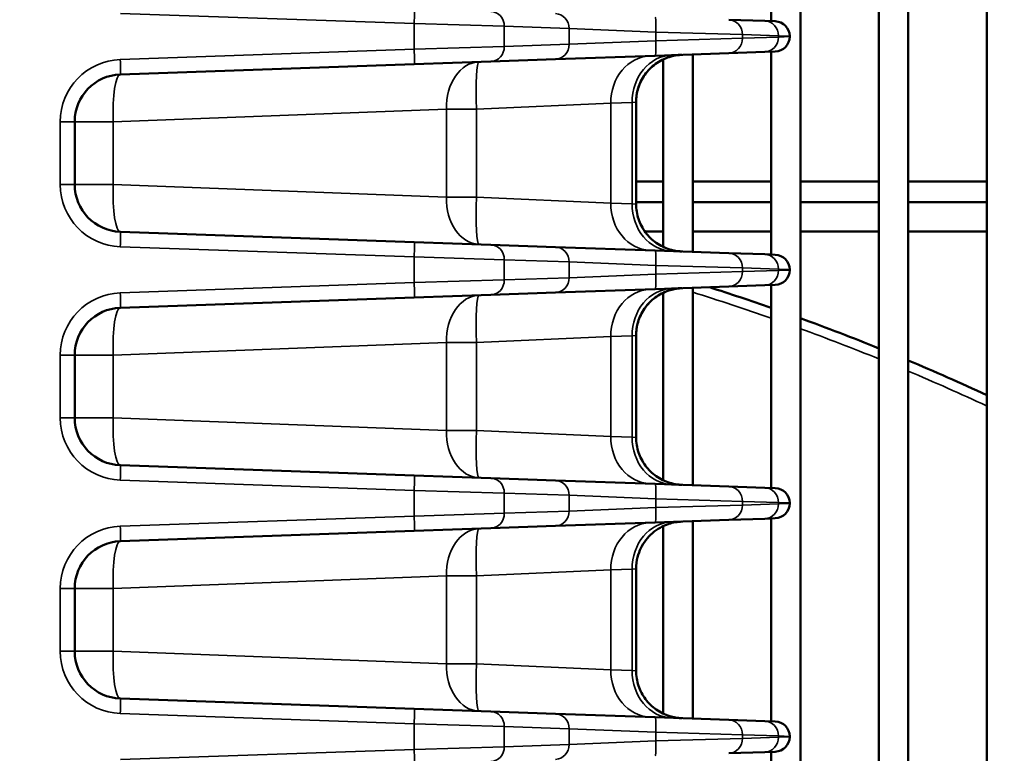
# Model space of a CAD drawing. Header units: inches. Extents: x 1 to 237, y 4 to 150.
# Tile 60 of 209: x 73 to 77, y 122 to 125. Entities that reach past the tile are written whole.
import ezdxf

# ---------------------------------------------------------------- set-up
doc = ezdxf.new("R2010")
doc.units = ezdxf.units.IN
doc.header["$LTSCALE"] = 7
doc.header["$MEASUREMENT"] = 0
for name, color, linetype, lineweight in [('Dimension (ANSI)', 7, 'Continuous', 25), ('Visible (ANSI)', 7, 'Continuous', 50), ('Visible Narrow (ANSI)', 7, 'Continuous', 35)]:
    doc.layers.add(name, color=color, linetype=linetype, lineweight=lineweight)
doc.styles.add('Dimension Text', font='tahoma.ttf')
doc.dimstyles.new('Dual Dimension', dxfattribs={"dimscale": 7, "dimtxt": 0.12, "dimasz": 0.098425, "dimexe": 0.125, "dimexo": 0.0625, "dimgap": 0.031496, "dimtad": 0, "dimtih": 1, "dimtoh": 1, "dimrnd": 1e-08, "dimzin": 4, "dimdsep": 46, "dimtxsty": 'Dimension Text', "dimcen": 0.09, "dimdle": 0.393701, "dimclrd": 256, "dimclre": 256, "dimclrt": 256, "dimadec": 0, "dimazin": 1, "dimtfac": 1, "dimtofl": 0, "dimtmove": 0, "dimatfit": 3, "dimfxl": 1, "dimtolj": 1, "dimtzin": 4, "dimlwd": -1, "dimlwe": -1, "dimarcsym": 0})

# ---------------------------------------------------------------- blocks, each defined once
blk = doc.blocks.new('*D10')
at = {"layer": 'Defpoints', "color": 0, "transparency": 16777216}
for p in [(19.813, 137.6545), (19.813, 124.9773), (98.3148, 114.6545)]:
    blk.add_point(p, dxfattribs=at)
at = {"layer": 'Dimension (ANSI)', "transparency": 16777216}
for p, q in [((19.813, 125.4148), (19.813, 138.5295)), ((98.3148, 115.092), (98.3148, 138.5295)), ((20.502, 137.6545), (54.8733, 137.6545)), ((97.6258, 137.6545), (63.2545, 137.6545))]:
    blk.add_line(p, q, dxfattribs=at)
for points in [[(20.502, 137.7693), (20.502, 137.5396), (19.813, 137.6545)], [(97.6258, 137.7693), (97.6258, 137.5396), (98.3148, 137.6545)]]:
    blk.add_solid(points, dxfattribs=at)
at = {"layer": 'Dimension (ANSI)', "transparency": 16777216, "insert": (59.0639, 137.6545), "char_height": 0.84, "attachment_point": 5, "style": 'Dimension Text'}
blk.add_mtext('\\A1;{\\H3.0x;(}\\S78.50^ 1993.9 mm;{\\H3.0x;)}', dxfattribs=at)

msp = doc.modelspace()

# ---------------------------------------------------------------- linework, layer by layer
at = {"layer": 'Visible (ANSI)'}
for p, q in [((76.2154, 125.0363), (76.2154, 124.8971)), ((76.3335, 125.0363), (76.3335, 119.1212)), ((76.6485, 125.0363), (76.6485, 119.1212)), ((76.7666, 125.0363), (76.7666, 118.8563)), ((77.0816, 125.0363), (77.0816, 118.8341)), ((76.1907, 124.8979), (76.0461, 124.903)), ((76.1907, 124.8979), (76.2323, 124.8965)), ((75.4634, 124.8649), (75.4634, 124.865)), ((75.4634, 124.8065), (75.4634, 124.8065)), ((76.2902, 124.8349), (76.2902, 124.8365)), ((76.0461, 124.7684), (75.7502, 124.7581)), ((75.9005, 124.7633), (75.9005, 123.9706)), ((76.0461, 124.7684), (76.1907, 124.7735)), ((76.2323, 124.7749), (76.1907, 124.7735)), ((76.2154, 124.7743), (76.2154, 123.9596)), ((73.6011, 124.6831), (74.7818, 124.7243)), ((75.0894, 124.735), (74.7818, 124.7243)), ((75.0894, 124.735), (75.3498, 124.7441)), ((75.3498, 124.7441), (75.7502, 124.7581)), ((75.7824, 124.7437), (75.7824, 123.9902)), ((75.6732, 124.5719), (75.6732, 124.162)), ((75.3493, 124.5576), (75.3493, 124.5576)), ((75.4674, 124.5629), (75.4674, 124.5629)), ((75.4757, 124.5632), (75.4757, 124.5632)), ((73.4177, 124.2407), (73.4177, 124.4932)), ((75.6732, 124.2535), (75.7824, 124.2535)), ((75.9005, 124.2535), (76.2154, 124.2535)), ((76.3335, 124.2535), (76.6485, 124.2535)), ((76.7666, 124.2535), (77.0816, 124.2535)), ((74.251, 124.2152), (74.251, 124.2152)), ((75.0314, 124.1702), (75.0314, 124.1702)), ((75.3493, 124.1763), (75.3493, 124.1763)), ((75.4674, 124.1711), (75.4674, 124.1711)), ((75.4757, 124.1707), (75.4757, 124.1707)), ((75.6732, 124.1702), (75.7824, 124.1702)), ((75.9005, 124.1702), (76.2154, 124.1702)), ((76.3335, 124.1702), (76.6485, 124.1702)), ((76.7666, 124.1702), (77.0816, 124.1702)), ((74.7818, 124.0096), (73.6011, 124.0509)), ((75.7082, 124.0521), (75.7824, 124.0521)), ((75.9005, 124.0521), (76.2154, 124.0521)), ((76.3335, 124.0521), (76.6485, 124.0521)), ((76.7666, 124.0521), (77.0816, 124.0521)), ((74.7818, 124.0096), (75.0894, 123.9989)), ((75.3498, 123.9898), (75.0894, 123.9989)), ((75.7502, 123.9758), (75.3498, 123.9898)), ((75.7502, 123.9758), (76.0461, 123.9655)), ((75.8565, 123.9721), (75.8566, 123.9721)), ((76.1907, 123.9604), (76.0461, 123.9655)), ((76.1907, 123.9604), (76.2323, 123.959)), ((75.4634, 123.9274), (75.4634, 123.9275)), ((76.2902, 123.8974), (76.2902, 123.899)), ((75.4634, 123.869), (75.4634, 123.869)), ((75.3498, 123.8066), (75.7502, 123.8206)), ((76.0461, 123.8309), (75.7502, 123.8206)), ((75.9005, 123.8258), (75.9005, 123.0331)), ((76.0461, 123.8309), (76.1907, 123.836)), ((76.2323, 123.8374), (76.1907, 123.836)), ((76.2154, 123.8368), (76.2154, 123.0221)), ((73.6011, 123.7456), (74.7818, 123.7868)), ((75.0894, 123.7975), (74.7818, 123.7868)), ((75.0894, 123.7975), (75.3498, 123.8066)), ((75.7824, 123.8062), (75.7824, 123.0527)), ((75.3493, 123.6201), (75.3493, 123.6201)), ((75.4674, 123.6254), (75.4674, 123.6254)), ((75.4757, 123.6257), (75.4757, 123.6257)), ((75.6732, 123.6344), (75.6732, 123.2245)), ((73.4177, 123.3032), (73.4177, 123.5557)), ((74.251, 123.2777), (74.251, 123.2777)), ((75.3493, 123.2388), (75.3493, 123.2388)), ((75.4674, 123.2336), (75.4674, 123.2336)), ((75.4757, 123.2332), (75.4757, 123.2332)), ((74.7818, 123.0721), (73.6011, 123.1134)), ((74.7818, 123.0721), (75.0894, 123.0614)), ((75.3498, 123.0523), (75.0894, 123.0614)), ((75.7502, 123.0383), (75.3498, 123.0523)), ((75.7502, 123.0383), (76.0461, 123.028)), ((76.1907, 123.0229), (76.0461, 123.028)), ((76.1907, 123.0229), (76.2323, 123.0215)), ((75.4634, 122.9899), (75.4634, 122.99)), ((76.2902, 122.9599), (76.2902, 122.9615)), ((75.4634, 122.9315), (75.4634, 122.9315)), ((75.0894, 122.86), (75.3498, 122.8691)), ((75.3498, 122.8691), (75.7502, 122.8831)), ((76.0461, 122.8934), (75.7502, 122.8831)), ((75.7824, 122.8687), (75.7824, 122.1152)), ((75.9005, 122.8883), (75.9005, 122.0956)), ((76.0461, 122.8934), (76.1907, 122.8985)), ((76.2323, 122.8999), (76.1907, 122.8985)), ((76.2154, 122.8993), (76.2154, 122.0846)), ((73.6011, 122.8081), (74.7818, 122.8493)), ((75.0894, 122.86), (74.7818, 122.8493)), ((75.3493, 122.6826), (75.3493, 122.6826)), ((75.4674, 122.6879), (75.4674, 122.6879)), ((75.4757, 122.6882), (75.4757, 122.6882)), ((75.6732, 122.6969), (75.6732, 122.287)), ((73.4177, 122.3657), (73.4177, 122.6182)), ((74.251, 122.3402), (74.251, 122.3402)), ((75.3493, 122.3013), (75.3493, 122.3013)), ((75.4674, 122.2961), (75.4674, 122.2961)), ((75.4757, 122.2957), (75.4757, 122.2957)), ((74.7818, 122.1346), (73.6011, 122.1759)), ((74.7818, 122.1346), (75.0894, 122.1239)), ((75.3498, 122.1148), (75.0894, 122.1239)), ((75.7502, 122.1008), (75.3498, 122.1148)), ((75.7502, 122.1008), (76.0461, 122.0905)), ((76.1907, 122.0854), (76.0461, 122.0905)), ((76.1907, 122.0854), (76.2323, 122.084)), ((75.4634, 122.0524), (75.4634, 122.0525)), ((75.4634, 121.994), (75.4634, 121.994)), ((76.2902, 122.0224), (76.2902, 122.024)), ((76.0461, 121.9559), (76.1907, 121.961)), ((76.2323, 121.9624), (76.1907, 121.961)), ((76.2154, 121.9618), (76.2154, 121.1471))]:
    msp.add_line(p, q, dxfattribs=at)
for centre, radius, start, end in [((76.2302, 124.8365), 0.06, 0, 88), ((76.2302, 124.8349), 0.06, 272, 0), ((73.6077, 124.4932), 0.19, 92, 180), ((73.6077, 124.2407), 0.19, 180, 268), ((76.2302, 123.899), 0.06, 0, 88), ((76.2302, 123.8974), 0.06, 272, 0), ((73.1052, 114.8235), 9.4488, 70.7818, 72.36429), ((73.6077, 123.5557), 0.19, 92, 180), ((73.1052, 114.8235), 9.4488, 67.97569, 70.02155), ((73.1052, 114.8235), 9.4488, 65.11279, 67.20097), ((73.6077, 123.3032), 0.19, 180, 268), ((76.2302, 122.9615), 0.06, 0, 88), ((76.2302, 122.9599), 0.06, 272, 0), ((73.6077, 122.6182), 0.19, 92, 180), ((73.6077, 122.3657), 0.19, 180, 268), ((76.2302, 122.024), 0.06, 0, 88), ((76.2302, 122.0224), 0.06, 272, 0)]:
    msp.add_arc(centre, radius, start, end, dxfattribs=at)
for points, knots in [([(75.8566, 124.7618), (75.8473, 124.7615), (75.838, 124.7605), (75.8199, 124.7571), (75.811, 124.7548), (75.7905, 124.7478), (75.7789, 124.7426), (75.7571, 124.73), (75.7468, 124.7226), (75.7279, 124.7059), (75.7193, 124.6966), (75.7041, 124.6765), (75.6975, 124.6657), (75.6866, 124.643), (75.6822, 124.6311), (75.6752, 124.6036), (75.6732, 124.5877), (75.6732, 124.5719)], [0, 0, 0, 0, 0.0708766, 0.0708766, 0.1402646, 0.1402646, 0.236131, 0.236131, 0.3320279, 0.3320279, 0.4279067, 0.4279067, 0.5237877, 0.5237877, 0.6196663, 0.6196663, 0.7398739, 0.7398739, 0.7398739, 0.7398739]), ([(75.815, 124.7604), (75.8315, 124.7609), (75.8434, 124.7614), (75.8534, 124.7617), (75.8555, 124.7618), (75.8564, 124.7618), (75.8565, 124.7618), (75.8565, 124.7618), (75.8565, 124.7618), (75.8565, 124.7618), (75.8565, 124.7618), (75.8565, 124.7618), (75.8565, 124.7618), (75.8565, 124.7618), (75.8565, 124.7618), (75.8565, 124.7618), (75.8565, 124.7618), (75.8565, 124.7618), (75.8565, 124.7618), (75.8565, 124.7618), (75.8565, 124.7618), (75.8565, 124.7618), (75.8565, 124.7618), (75.8565, 124.7618), (75.8565, 124.7618), (75.8548, 124.7618), (75.8532, 124.7617), (75.8477, 124.7613), (75.8439, 124.761), (75.8285, 124.7591), (75.8171, 124.7565), (75.7865, 124.7468), (75.7678, 124.7374), (75.7347, 124.7134), (75.72, 124.6984), (75.6966, 124.6654), (75.6875, 124.647), (75.6761, 124.6098), (75.6732, 124.5908), (75.6732, 124.5719)], [0, 0, 0, 0, 0.250566, 0.250566, 0.374765, 0.374765, 0.405976, 0.405976, 0.408901, 0.408901, 0.409661, 0.409661, 0.410447, 0.410447, 0.410544, 0.410544, 0.410568, 0.410568, 0.410592, 0.410592, 0.410605, 0.410605, 0.410629, 0.410629, 0.410727, 0.410727, 0.423108, 0.423108, 0.452497, 0.452497, 0.540997, 0.540997, 0.696933, 0.696933, 0.852582, 0.852582, 1.005204, 1.005204, 1.14886, 1.14886, 1.14886, 1.14886]), ([(75.6732, 124.162), (75.6732, 124.1419), (75.6765, 124.1215), (75.6891, 124.0832), (75.6987, 124.0649), (75.7228, 124.0325), (75.7376, 124.018), (75.7705, 123.995), (75.789, 123.9861), (75.8159, 123.9779), (75.8239, 123.976), (75.836, 123.9739), (75.8401, 123.9734), (75.8462, 123.9727), (75.8483, 123.9726), (75.8514, 123.9723), (75.8524, 123.9723), (75.854, 123.9722), (75.8545, 123.9722), (75.8553, 123.9721), (75.8555, 123.9721), (75.8559, 123.9721), (75.8561, 123.9721), (75.8563, 123.9721), (75.8563, 123.9721), (75.8564, 123.9721), (75.8564, 123.9721), (75.8565, 123.9721), (75.8565, 123.9721), (75.8565, 123.9721), (75.8565, 123.9721), (75.8565, 123.9721)], [0, 0, 0, 0, 0.1534068, 0.1534068, 0.3070594, 0.3070594, 0.4608787, 0.4608787, 0.6133889, 0.6133889, 0.6753685, 0.6753685, 0.7068355, 0.7068355, 0.7226323, 0.7226323, 0.7305388, 0.7305388, 0.7344931, 0.7344931, 0.7364704, 0.7364704, 0.7374591, 0.7374591, 0.7379534, 0.7379534, 0.7382007, 0.7382007, 0.7382629, 0.7382629, 0.7383034, 0.7383034, 0.7383034, 0.7383034]), ([(75.6732, 124.162), (75.6732, 124.1419), (75.6765, 124.1215), (75.6891, 124.0832), (75.6987, 124.0649), (75.7227, 124.0325), (75.7376, 124.018), (75.7705, 123.995), (75.789, 123.9861), (75.8178, 123.9773), (75.8278, 123.9751), (75.8428, 123.973), (75.8479, 123.9725), (75.8539, 123.9722), (75.8548, 123.9722), (75.856, 123.9721), (75.8561, 123.9721), (75.8563, 123.9721), (75.8564, 123.9721), (75.8564, 123.9721), (75.8564, 123.9721), (75.8565, 123.9721), (75.8565, 123.9721), (75.8565, 123.9721), (75.8565, 123.9721), (75.8565, 123.9721), (75.8565, 123.9721), (75.8565, 123.9721), (75.8565, 123.9721), (75.8565, 123.9721), (75.8565, 123.9721), (75.8565, 123.9721), (75.8565, 123.9721), (75.8565, 123.9721), (75.8565, 123.9721), (75.8565, 123.9721), (75.8565, 123.9721), (75.8565, 123.9721), (75.8565, 123.9721), (75.8565, 123.9721), (75.8565, 123.9721), (75.8565, 123.9721), (75.8565, 123.9721), (75.8565, 123.9721), (75.8565, 123.9721), (75.8565, 123.9721)], [0, 0, 0, 0, 0.1534001, 0.1534001, 0.307046, 0.307046, 0.4608653, 0.4608653, 0.613382, 0.613382, 0.6905545, 0.6905545, 0.7291422, 0.7291422, 0.7363716, 0.7363716, 0.737727, 0.737727, 0.7379636, 0.7379636, 0.7380819, 0.7380819, 0.7382005, 0.7382005, 0.7382154, 0.7382154, 0.7382303, 0.7382303, 0.7382452, 0.7382452, 0.7382754, 0.7382754, 0.7385157, 0.7385157, 0.7389889, 0.7389889, 0.7391874, 0.7391874, 0.7394621, 0.7394621, 0.7404086, 0.7404086, 0.741355, 0.741355, 0.7413846, 0.7413846, 0.7413846, 0.7413846]), ([(75.8566, 123.8243), (75.8475, 123.824), (75.8383, 123.823), (75.8205, 123.8197), (75.8118, 123.8175), (75.7914, 123.8106), (75.7797, 123.8055), (75.7578, 123.7929), (75.7474, 123.7855), (75.7284, 123.7689), (75.7197, 123.7595), (75.7044, 123.7394), (75.6977, 123.7285), (75.6867, 123.7058), (75.6823, 123.6938), (75.6752, 123.6662), (75.6732, 123.6503), (75.6732, 123.6344)], [0, 0, 0, 0, 0.0695735, 0.0695735, 0.1377364, 0.1377364, 0.234005, 0.234005, 0.3303044, 0.3303044, 0.4265862, 0.4265862, 0.5228696, 0.5228696, 0.6191511, 0.6191511, 0.7398665, 0.7398665, 0.7398665, 0.7398665]), ([(75.815, 123.8229), (75.8315, 123.8234), (75.8434, 123.8239), (75.8534, 123.8242), (75.8555, 123.8243), (75.8564, 123.8243), (75.8565, 123.8243), (75.8565, 123.8243), (75.8565, 123.8243), (75.8565, 123.8243), (75.8565, 123.8243), (75.8565, 123.8243), (75.8565, 123.8243), (75.8565, 123.8243), (75.8565, 123.8243), (75.8565, 123.8243), (75.8565, 123.8243), (75.8565, 123.8243), (75.8565, 123.8243), (75.8565, 123.8243), (75.8565, 123.8243), (75.8565, 123.8243), (75.8565, 123.8243), (75.8565, 123.8243), (75.8565, 123.8243), (75.8548, 123.8243), (75.8532, 123.8242), (75.8476, 123.8238), (75.8436, 123.8234), (75.8276, 123.8214), (75.8156, 123.8187), (75.7847, 123.8085), (75.766, 123.7989), (75.7332, 123.7745), (75.7187, 123.7594), (75.6956, 123.7261), (75.6867, 123.7076), (75.6759, 123.671), (75.6732, 123.6526), (75.6732, 123.6344)], [0, 0, 0, 0, 0.25057, 0.25057, 0.374771, 0.374771, 0.405982, 0.405982, 0.408907, 0.408907, 0.409681, 0.409681, 0.410453, 0.410453, 0.41055, 0.41055, 0.410574, 0.410574, 0.410599, 0.410599, 0.410611, 0.410611, 0.410635, 0.410635, 0.410734, 0.410734, 0.423113, 0.423113, 0.453768, 0.453768, 0.546109, 0.546109, 0.702135, 0.702135, 0.857621, 0.857621, 1.010356, 1.010356, 1.148906, 1.148906, 1.148906, 1.148906]), ([(75.6732, 123.2245), (75.6732, 123.2044), (75.6765, 123.184), (75.6891, 123.1457), (75.6987, 123.1274), (75.7227, 123.095), (75.7376, 123.0805), (75.7705, 123.0575), (75.789, 123.0486), (75.8178, 123.0398), (75.8278, 123.0376), (75.8428, 123.0355), (75.8479, 123.035), (75.8539, 123.0347), (75.8548, 123.0347), (75.856, 123.0346), (75.8561, 123.0346), (75.8563, 123.0346), (75.8564, 123.0346), (75.8564, 123.0346), (75.8564, 123.0346), (75.8565, 123.0346), (75.8565, 123.0346), (75.8565, 123.0346), (75.8565, 123.0346), (75.8565, 123.0346), (75.8565, 123.0346), (75.8565, 123.0346), (75.8565, 123.0346), (75.8565, 123.0346), (75.8565, 123.0346), (75.8565, 123.0346), (75.8565, 123.0346), (75.8565, 123.0346), (75.8565, 123.0346), (75.8565, 123.0346), (75.8565, 123.0346), (75.8565, 123.0346), (75.8565, 123.0346), (75.8565, 123.0346), (75.8564, 123.0346), (75.8559, 123.0346), (75.8552, 123.0346), (75.8506, 123.0348), (75.8436, 123.0351), (75.8281, 123.0356), (75.822, 123.0358), (75.815, 123.036)], [0, 0, 0, 0, 0.153403, 0.153403, 0.307051, 0.307051, 0.46087, 0.46087, 0.613385, 0.613385, 0.690557, 0.690557, 0.729145, 0.729145, 0.736375, 0.736375, 0.73773, 0.73773, 0.737967, 0.737967, 0.738085, 0.738085, 0.738204, 0.738204, 0.738219, 0.738219, 0.738234, 0.738234, 0.738248, 0.738248, 0.738279, 0.738279, 0.738398, 0.738398, 0.738871, 0.738871, 0.739178, 0.739178, 0.746443, 0.746443, 0.769161, 0.769161, 0.837371, 0.837371, 1.043576, 1.043576, 1.149337, 1.149337, 1.149337, 1.149337]), ([(75.8566, 122.8868), (75.8477, 122.8865), (75.8387, 122.8855), (75.8213, 122.8824), (75.8128, 122.8802), (75.7924, 122.8736), (75.7807, 122.8684), (75.7586, 122.8559), (75.7481, 122.8486), (75.7289, 122.8319), (75.7201, 122.8225), (75.7047, 122.8024), (75.6979, 122.7915), (75.6868, 122.7686), (75.6824, 122.7566), (75.6752, 122.7289), (75.6732, 122.7129), (75.6732, 122.6969)], [0, 0, 0, 0, 0.0680348, 0.0680348, 0.1347477, 0.1347477, 0.2314916, 0.2314916, 0.3282667, 0.3282667, 0.4250249, 0.4250249, 0.521784, 0.521784, 0.6185415, 0.6185415, 0.7398573, 0.7398573, 0.7398573, 0.7398573]), ([(75.6731, 122.287), (75.6731, 122.2669), (75.6765, 122.2465), (75.6891, 122.2082), (75.6987, 122.1899), (75.7227, 122.1575), (75.7375, 122.143), (75.7705, 122.12), (75.7889, 122.1111), (75.8159, 122.1029), (75.8238, 122.101), (75.8359, 122.0989), (75.84, 122.0984), (75.8462, 122.0977), (75.8483, 122.0976), (75.8514, 122.0973), (75.8524, 122.0973), (75.854, 122.0972), (75.8545, 122.0972), (75.8553, 122.0971), (75.8555, 122.0971), (75.8559, 122.0971), (75.856, 122.0971), (75.8562, 122.0971), (75.8563, 122.0971), (75.8564, 122.0971), (75.8564, 122.0971), (75.8564, 122.0971), (75.8564, 122.0971), (75.8564, 122.0971), (75.8564, 122.0971), (75.8564, 122.0971), (75.8565, 122.0971), (75.8565, 122.0971)], [0, 0, 0, 0, 0.1534119, 0.1534119, 0.307066, 0.307066, 0.4608774, 0.4608774, 0.6133596, 0.6133596, 0.6753894, 0.6753894, 0.7068831, 0.7068831, 0.7226934, 0.7226934, 0.7306067, 0.7306067, 0.7345644, 0.7345644, 0.7365433, 0.7365433, 0.7375329, 0.7375329, 0.7380278, 0.7380278, 0.7381524, 0.7381524, 0.7381747, 0.7381747, 0.7381936, 0.7381936, 0.738381, 0.738381, 0.738381, 0.738381]), ([(75.6732, 122.287), (75.6732, 122.2669), (75.6765, 122.2465), (75.6891, 122.2082), (75.6987, 122.1899), (75.7228, 122.1575), (75.7376, 122.143), (75.7705, 122.12), (75.789, 122.1111), (75.8159, 122.1029), (75.8239, 122.101), (75.836, 122.0989), (75.8401, 122.0984), (75.8462, 122.0977), (75.8483, 122.0976), (75.8514, 122.0973), (75.8524, 122.0973), (75.854, 122.0972), (75.8545, 122.0972), (75.8553, 122.0971), (75.8555, 122.0971), (75.8559, 122.0971), (75.8561, 122.0971), (75.8563, 122.0971), (75.8563, 122.0971), (75.8564, 122.0971), (75.8564, 122.0971), (75.8565, 122.0971), (75.8565, 122.0971), (75.8565, 122.0971), (75.8565, 122.0971), (75.8565, 122.0971), (75.8566, 122.0971), (75.8566, 122.0971)], [0, 0, 0, 0, 0.1534156, 0.1534156, 0.3070767, 0.3070767, 0.4608961, 0.4608961, 0.6133978, 0.6133978, 0.6753729, 0.6753729, 0.7068374, 0.7068374, 0.722633, 0.722633, 0.7305389, 0.7305389, 0.7344929, 0.7344929, 0.73647, 0.73647, 0.7374586, 0.7374586, 0.7379529, 0.7379529, 0.7382001, 0.7382001, 0.7382622, 0.7382622, 0.7382733, 0.7382733, 0.7384488, 0.7384488, 0.7384488, 0.7384488])]:
    msp.add_open_spline(points, degree=3, knots=knots, dxfattribs=at)
at = {"layer": 'Visible Narrow (ANSI)'}
for p, q in [((73.6011, 124.9284), (74.7818, 124.8872)), ((74.7818, 124.8872), (74.7818, 124.7842)), ((75.1437, 124.8764), (74.7818, 124.8872)), ((75.1437, 124.795), (75.1437, 124.8764)), ((75.1437, 124.8764), (75.4041, 124.8673)), ((75.4041, 124.8673), (75.4041, 124.8041)), ((75.4041, 124.8673), (75.7522, 124.8534)), ((75.4261, 124.8664), (75.4257, 124.8665)), ((75.7522, 124.8534), (75.7522, 124.8181)), ((76.1004, 124.843), (75.7522, 124.8534)), ((76.1004, 124.8284), (76.1004, 124.843)), ((76.1004, 124.843), (76.245, 124.838)), ((75.4041, 124.8041), (75.1437, 124.795)), ((75.7522, 124.8181), (75.4041, 124.8041)), ((75.4257, 124.8049), (75.4259, 124.805)), ((75.5907, 124.8116), (75.5907, 124.8116)), ((75.7522, 124.8181), (76.1004, 124.8284)), ((76.245, 124.8334), (76.1004, 124.8284)), ((76.245, 124.838), (76.245, 124.8334)), ((76.2902, 124.8365), (76.245, 124.838)), ((76.245, 124.8334), (76.2902, 124.8349)), ((74.7818, 124.7842), (73.6011, 124.743)), ((74.7818, 124.7842), (75.1437, 124.795)), ((75.5713, 124.5675), (75.0321, 124.5435)), ((75.5162, 124.565), (75.5163, 124.565)), ((75.5713, 124.5675), (75.6571, 124.5705)), ((75.5713, 124.5675), (75.5713, 124.1664)), ((75.6732, 124.5719), (75.6571, 124.5705)), ((75.6571, 124.5705), (75.6571, 124.1634)), ((74.9109, 124.5435), (73.5722, 124.4932)), ((74.5553, 124.5301), (74.5555, 124.5301)), ((74.9109, 124.5435), (75.0321, 124.5435)), ((74.9109, 124.5435), (74.9109, 124.1904)), ((75.0321, 124.1904), (75.0321, 124.5435)), ((73.4177, 124.4932), (73.3598, 124.4932)), ((73.3598, 124.4932), (73.3598, 124.2407)), ((73.4177, 124.4932), (73.5722, 124.4932)), ((73.5722, 124.2407), (73.5722, 124.4932)), ((74.0321, 124.5104), (74.0321, 124.5104)), ((73.4177, 124.2407), (73.3598, 124.2407)), ((73.5722, 124.2407), (73.4177, 124.2407)), ((73.5722, 124.2407), (74.9109, 124.1904)), ((73.9905, 124.225), (73.9905, 124.225)), ((74.0321, 124.2235), (74.0321, 124.2235)), ((74.2545, 124.2151), (74.2545, 124.2151)), ((74.5555, 124.2038), (74.5555, 124.2038)), ((75.0321, 124.1904), (74.9109, 124.1904)), ((75.0321, 124.1904), (75.5713, 124.1664)), ((75.5163, 124.1689), (75.5163, 124.1689)), ((75.6571, 124.1634), (75.5713, 124.1664)), ((75.6571, 124.1634), (75.6732, 124.162)), ((73.6011, 123.9909), (74.7818, 123.9497)), ((74.7818, 123.9497), (74.7818, 123.8467)), ((75.1437, 123.9389), (74.7818, 123.9497)), ((75.1437, 123.8575), (75.1437, 123.9389)), ((75.1437, 123.9389), (75.4041, 123.9298)), ((75.4041, 123.9298), (75.4041, 123.8666)), ((75.4041, 123.9298), (75.7522, 123.9159)), ((75.4261, 123.9289), (75.4257, 123.929)), ((75.7522, 123.9159), (75.7522, 123.8806)), ((76.1004, 123.9055), (75.7522, 123.9159)), ((76.1004, 123.8909), (76.1004, 123.9055)), ((76.1004, 123.9055), (76.245, 123.9005)), ((76.245, 123.8959), (76.1004, 123.8909)), ((76.245, 123.9005), (76.245, 123.8959)), ((76.2902, 123.899), (76.245, 123.9005)), ((76.245, 123.8959), (76.2902, 123.8974)), ((74.7818, 123.8467), (75.1437, 123.8575)), ((75.4041, 123.8666), (75.1437, 123.8575)), ((75.7522, 123.8806), (75.4041, 123.8666)), ((75.4257, 123.8674), (75.4259, 123.8675)), ((75.5907, 123.8741), (75.5907, 123.8741)), ((75.7522, 123.8806), (76.1004, 123.8909)), ((74.7818, 123.8467), (73.6011, 123.8055)), ((75.5713, 123.63), (75.0321, 123.606)), ((75.5162, 123.6275), (75.5163, 123.6275)), ((75.5713, 123.63), (75.6571, 123.633)), ((75.5713, 123.63), (75.5713, 123.2289)), ((75.6732, 123.6344), (75.6571, 123.633)), ((75.6571, 123.633), (75.6571, 123.2259)), ((74.9109, 123.606), (73.5722, 123.5557)), ((74.5553, 123.5926), (74.5555, 123.5926)), ((74.9109, 123.606), (75.0321, 123.606)), ((74.9109, 123.606), (74.9109, 123.2529)), ((75.0321, 123.2529), (75.0321, 123.606)), ((73.4177, 123.5557), (73.3598, 123.5557)), ((73.3598, 123.5557), (73.3598, 123.3032)), ((73.4177, 123.5557), (73.5722, 123.5557)), ((73.5722, 123.3032), (73.5722, 123.5557)), ((74.0321, 123.5729), (74.0321, 123.5729)), ((73.4177, 123.3032), (73.3598, 123.3032)), ((73.5722, 123.3032), (73.4177, 123.3032)), ((73.5722, 123.3032), (74.9109, 123.2529)), ((73.9905, 123.2875), (73.9905, 123.2875)), ((74.0321, 123.286), (74.0321, 123.286)), ((74.2545, 123.2776), (74.2545, 123.2776)), ((74.5555, 123.2663), (74.5555, 123.2663)), ((75.0321, 123.2529), (74.9109, 123.2529)), ((75.0321, 123.2529), (75.5713, 123.2289)), ((75.5163, 123.2314), (75.5163, 123.2314)), ((75.6571, 123.2259), (75.5713, 123.2289)), ((75.6571, 123.2259), (75.6732, 123.2245)), ((73.6011, 123.0534), (74.7818, 123.0122)), ((74.7818, 123.0122), (74.7818, 122.9092)), ((75.1437, 123.0014), (74.7818, 123.0122)), ((75.1437, 122.92), (75.1437, 123.0014)), ((75.1437, 123.0014), (75.4041, 122.9923)), ((75.4041, 122.9923), (75.4041, 122.9291)), ((75.4041, 122.9923), (75.7522, 122.9784)), ((75.4261, 122.9914), (75.4257, 122.9915)), ((75.7522, 122.9431), (75.4041, 122.9291)), ((75.7522, 122.9784), (75.7522, 122.9431)), ((76.1004, 122.968), (75.7522, 122.9784)), ((75.7522, 122.9431), (76.1004, 122.9534)), ((76.1004, 122.9534), (76.1004, 122.968)), ((76.1004, 122.968), (76.245, 122.963)), ((76.245, 122.9584), (76.1004, 122.9534)), ((76.245, 122.963), (76.245, 122.9584)), ((76.2902, 122.9615), (76.245, 122.963)), ((76.245, 122.9584), (76.2902, 122.9599)), ((74.7818, 122.9092), (73.6011, 122.868)), ((74.7818, 122.9092), (75.1437, 122.92)), ((75.4041, 122.9291), (75.1437, 122.92)), ((75.4257, 122.9299), (75.4261, 122.93)), ((74.9109, 122.6685), (73.5722, 122.6182)), ((74.9109, 122.6685), (75.0321, 122.6685)), ((74.9109, 122.6685), (74.9109, 122.3154)), ((75.5713, 122.6925), (75.0321, 122.6685)), ((75.0321, 122.3154), (75.0321, 122.6685)), ((75.5162, 122.69), (75.5163, 122.69)), ((75.5713, 122.6925), (75.6571, 122.6955)), ((75.5713, 122.6925), (75.5713, 122.2914)), ((75.6732, 122.6969), (75.6571, 122.6955)), ((75.6571, 122.6955), (75.6571, 122.2884)), ((74.0321, 122.6354), (74.0321, 122.6354)), ((74.5553, 122.6551), (74.5555, 122.6551)), ((73.4177, 122.6182), (73.3598, 122.6182)), ((73.3598, 122.6182), (73.3598, 122.3657)), ((73.4177, 122.6182), (73.5722, 122.6182)), ((73.5722, 122.3657), (73.5722, 122.6182)), ((73.4177, 122.3657), (73.3598, 122.3657)), ((73.5722, 122.3657), (73.4177, 122.3657)), ((73.5722, 122.3657), (74.9109, 122.3154)), ((73.9905, 122.35), (73.9905, 122.35)), ((74.0321, 122.3485), (74.0321, 122.3485)), ((74.2545, 122.3401), (74.2545, 122.3401)), ((74.5555, 122.3288), (74.5555, 122.3288)), ((75.0321, 122.3154), (74.9109, 122.3154)), ((75.0321, 122.3154), (75.5713, 122.2914)), ((75.5163, 122.2939), (75.5163, 122.2939)), ((75.6571, 122.2884), (75.5713, 122.2914)), ((75.6571, 122.2884), (75.6732, 122.287)), ((73.6011, 122.1159), (74.7818, 122.0747)), ((74.7818, 122.0747), (74.7818, 121.9717)), ((75.1437, 122.0639), (74.7818, 122.0747)), ((75.1437, 121.9825), (75.1437, 122.0639)), ((75.1437, 122.0639), (75.4041, 122.0548)), ((75.4041, 122.0548), (75.4041, 121.9916)), ((75.4041, 122.0548), (75.7522, 122.0409)), ((75.4261, 122.0539), (75.4257, 122.054)), ((75.7522, 122.0409), (75.7522, 122.0056)), ((76.1004, 122.0305), (75.7522, 122.0409)), ((75.7522, 122.0056), (75.4041, 121.9916)), ((75.5907, 121.9991), (75.5907, 121.9991)), ((75.7522, 122.0056), (76.1004, 122.0159)), ((76.1004, 122.0159), (76.1004, 122.0305)), ((76.1004, 122.0305), (76.245, 122.0255)), ((76.245, 122.0209), (76.1004, 122.0159)), ((76.245, 122.0255), (76.245, 122.0209)), ((76.2902, 122.024), (76.245, 122.0255)), ((76.245, 122.0209), (76.2902, 122.0224)), ((74.7818, 121.9717), (73.6011, 121.9305)), ((74.7818, 121.9717), (75.1437, 121.9825)), ((75.4041, 121.9916), (75.1437, 121.9825)), ((75.4257, 121.9924), (75.4259, 121.9925))]:
    msp.add_line(p, q, dxfattribs=at)
for centre, radius, start, end in [((73.6098, 124.4932), 0.25, 92, 180), ((73.6098, 124.2407), 0.25, 180, 268), ((73.6098, 123.5557), 0.25, 92, 180), ((73.1052, 114.8235), 9.4094, 70.69821, 72.71823), ((73.1052, 114.8235), 9.4094, 67.87868, 69.93437), ((73.1052, 114.8235), 9.4094, 65.00152, 67.10016), ((73.6098, 123.3032), 0.25, 180, 268), ((73.6098, 122.6182), 0.25, 92, 180), ((73.6098, 122.3657), 0.25, 180, 268)]:
    msp.add_arc(centre, radius, start, end, dxfattribs=at)
for centre, major_axis, ratio, start_param, end_param in [((74.7797, 124.8872), (0.0021, 0.06), 0.034878, 4.713607, 6.283185), ((75.0873, 124.8764), (0.0021, 0.06), 0.939626, 4.74519, 6.283185), ((75.3477, 124.8673), (0.0021, 0.06), 0.939626, 4.74519, 6.283185), ((75.7481, 124.8534), (0.0021, 0.06), 0.069183, 4.714805, 6.283185), ((76.044, 124.843), (0.0021, 0.06), 0.939626, 4.74519, 6.283185), ((76.1886, 124.838), (0.0021, 0.06), 0.939626, 4.74519, 6.283185), ((75.3477, 124.8041), (0.0021, -0.06), 0.939626, 0, 1.537996), ((75.7481, 124.8181), (0.0021, -0.06), 0.069183, 0, 1.56838), ((76.044, 124.8284), (0.0021, -0.06), 0.939626, 0, 1.537996), ((76.1886, 124.8334), (0.0021, -0.06), 0.939626, 0, 1.537996), ((74.7797, 124.7842), (0.0021, -0.06), 0.034878, 0, 1.569578), ((75.0873, 124.795), (0.0021, -0.06), 0.939626, 0, 1.537996), ((73.599, 124.743), (0.0021, -0.06), 0.034878, 0, 1.569578), ((75.0481, 124.5435), (-0.0066, 0.1899), 0.722061, 0, 1.545587), ((75.0481, 124.5435), (-0.0066, 0.1899), 0.08445, 0, 1.567847), ((75.0481, 124.5435), (-0.0066, 0.1899), 0.08445, 0.105265, 0.198054), ((75.7358, 124.5675), (-0.0066, 0.1899), 0.865893, 0, 1.540568), ((75.8217, 124.5705), (-0.0066, 0.1899), 0.865893, 0, 1.540568), ((73.6077, 124.4932), (-0.0066, 0.1899), 0.186693, 0, 1.564277), ((74.6658, 124.5301), (-0.0066, 0.1899), 0.579906, 1.550535, 1.550548), ((73.6077, 124.2407), (-0.0066, -0.1899), 0.186693, 4.718908, 6.283185), ((74.1026, 124.2235), (0.0066, 0.1899), 0.034878, 1.584627, 1.584635), ((74.1384, 124.2222), (-0.0066, -0.1899), 0.034878, 4.726719, 4.726728), ((75.0481, 124.1904), (-0.0066, -0.1899), 0.722061, 4.737599, 6.283185), ((75.0481, 124.1904), (-0.0066, -0.1899), 0.08445, 4.715338, 6.283185), ((75.7358, 124.1664), (-0.0066, -0.1899), 0.865893, 4.742617, 6.283185), ((75.8217, 124.1634), (-0.0066, -0.1899), 0.865893, 4.742617, 6.283185), ((73.599, 123.9909), (0.0021, 0.06), 0.034878, 4.713607, 6.283185), ((74.7797, 123.9497), (0.0021, 0.06), 0.034878, 4.713607, 6.283185), ((75.0481, 124.1904), (-0.0066, -0.1899), 0.08445, 6.085131, 6.177921), ((75.0873, 123.9389), (0.0021, 0.06), 0.939626, 4.74519, 6.283185), ((75.3477, 123.9298), (0.0021, 0.06), 0.939626, 4.74519, 6.283185), ((75.7481, 123.9159), (0.0021, 0.06), 0.069183, 4.714805, 6.283185), ((76.044, 123.9055), (0.0021, 0.06), 0.939626, 4.74519, 6.283185), ((76.1886, 123.9005), (0.0021, 0.06), 0.939626, 4.74519, 6.283185), ((76.1886, 123.8959), (0.0021, -0.06), 0.939626, 0, 1.537996), ((75.0873, 123.8575), (0.0021, -0.06), 0.939626, 0, 1.537996), ((75.3477, 123.8666), (0.0021, -0.06), 0.939626, 0, 1.537996), ((75.7481, 123.8806), (0.0021, -0.06), 0.069183, 0, 1.56838), ((76.044, 123.8909), (0.0021, -0.06), 0.939626, 0, 1.537996), ((74.7797, 123.8467), (0.0021, -0.06), 0.034878, 0, 1.569578), ((75.7358, 123.63), (-0.0066, 0.1899), 0.865893, 0, 1.540568), ((75.8217, 123.633), (-0.0066, 0.1899), 0.865893, 0, 1.540568), ((73.599, 123.8055), (0.0021, -0.06), 0.034878, 0, 1.569578), ((75.0481, 123.606), (-0.0066, 0.1899), 0.722061, 0, 1.545587), ((75.0481, 123.606), (-0.0066, 0.1899), 0.08445, 0, 1.567847), ((75.0481, 123.606), (-0.0066, 0.1899), 0.08445, 0.105265, 0.198054), ((73.6077, 123.5557), (-0.0066, 0.1899), 0.186693, 0, 1.564277), ((74.6658, 123.5926), (-0.0066, 0.1899), 0.579906, 1.550535, 1.550548), ((73.6077, 123.3032), (-0.0066, -0.1899), 0.186693, 4.718908, 6.283185), ((74.1026, 123.286), (0.0066, 0.1899), 0.034878, 1.584627, 1.584635), ((74.1384, 123.2847), (-0.0066, -0.1899), 0.034878, 4.726719, 4.726728), ((75.0481, 123.2529), (-0.0066, -0.1899), 0.722061, 4.737599, 6.283185), ((75.0481, 123.2529), (-0.0066, -0.1899), 0.08445, 4.715338, 6.283185), ((75.7358, 123.2289), (-0.0066, -0.1899), 0.865893, 4.742617, 6.283185), ((75.8217, 123.2259), (-0.0066, -0.1899), 0.865893, 4.742617, 6.283185), ((73.599, 123.0534), (0.0021, 0.06), 0.034878, 4.713607, 6.283185), ((74.7797, 123.0122), (0.0021, 0.06), 0.034878, 4.713607, 6.283185), ((75.0481, 123.2529), (-0.0066, -0.1899), 0.08445, 6.085131, 6.177921), ((75.0873, 123.0014), (0.0021, 0.06), 0.939626, 4.74519, 6.283185), ((75.3477, 122.9923), (0.0021, 0.06), 0.939626, 4.74519, 6.283185), ((75.7481, 122.9784), (0.0021, 0.06), 0.069183, 4.714805, 6.283185), ((76.044, 122.968), (0.0021, 0.06), 0.939626, 4.74519, 6.283185), ((76.1886, 122.963), (0.0021, 0.06), 0.939626, 4.74519, 6.283185), ((75.7481, 122.9431), (0.0021, -0.06), 0.069183, 0, 1.56838), ((76.044, 122.9534), (0.0021, -0.06), 0.939626, 0, 1.537996), ((76.1886, 122.9584), (0.0021, -0.06), 0.939626, 0, 1.537996), ((74.7797, 122.9092), (0.0021, -0.06), 0.034878, 0, 1.569578), ((75.0873, 122.92), (0.0021, -0.06), 0.939626, 0, 1.537996), ((75.3477, 122.9291), (0.0021, -0.06), 0.939626, 0, 1.537996), ((73.599, 122.868), (0.0021, -0.06), 0.034878, 0, 1.569578), ((75.7358, 122.6925), (-0.0066, 0.1899), 0.865893, 0, 1.540568), ((75.8217, 122.6955), (-0.0066, 0.1899), 0.865893, 0, 1.540568), ((75.0481, 122.6685), (-0.0066, 0.1899), 0.722061, 0, 1.545587), ((75.0481, 122.6685), (-0.0066, 0.1899), 0.08445, 0, 1.567847), ((75.0481, 122.6685), (-0.0066, 0.1899), 0.08445, 0.105265, 0.198054), ((73.6077, 122.6182), (-0.0066, 0.1899), 0.186693, 0, 1.564277), ((74.6658, 122.6551), (-0.0066, 0.1899), 0.579906, 1.550535, 1.550548), ((73.6077, 122.3657), (-0.0066, -0.1899), 0.186693, 4.718908, 6.283185), ((74.1026, 122.3485), (0.0066, 0.1899), 0.034878, 1.584627, 1.584635), ((74.1384, 122.3472), (-0.0066, -0.1899), 0.034878, 4.726719, 4.726728), ((75.0481, 122.3154), (-0.0066, -0.1899), 0.722061, 4.737599, 6.283185), ((75.0481, 122.3154), (-0.0066, -0.1899), 0.08445, 4.715338, 6.283185), ((75.7358, 122.2914), (-0.0066, -0.1899), 0.865893, 4.742617, 6.283185), ((75.8217, 122.2884), (-0.0066, -0.1899), 0.865893, 4.742617, 6.283185), ((73.599, 122.1159), (0.0021, 0.06), 0.034878, 4.713607, 6.283185), ((74.7797, 122.0747), (0.0021, 0.06), 0.034878, 4.713607, 6.283185), ((75.0481, 122.3154), (-0.0066, -0.1899), 0.08445, 6.085131, 6.177921), ((75.0873, 122.0639), (0.0021, 0.06), 0.939626, 4.74519, 6.283185), ((75.3477, 122.0548), (0.0021, 0.06), 0.939626, 4.74519, 6.283185), ((75.7481, 122.0409), (0.0021, 0.06), 0.069183, 4.714805, 6.283185), ((76.044, 122.0305), (0.0021, 0.06), 0.939626, 4.74519, 6.283185), ((76.1886, 122.0255), (0.0021, 0.06), 0.939626, 4.74519, 6.283185), ((75.7481, 122.0056), (0.0021, -0.06), 0.069183, 0, 1.56838), ((76.044, 122.0159), (0.0021, -0.06), 0.939626, 0, 1.537996), ((76.1886, 122.0209), (0.0021, -0.06), 0.939626, 0, 1.537996), ((74.7797, 121.9717), (0.0021, -0.06), 0.034878, 0, 1.569578), ((75.0873, 121.9825), (0.0021, -0.06), 0.939626, 0, 1.537996), ((75.3477, 121.9916), (0.0021, -0.06), 0.939626, 0, 1.537996)]:
    msp.add_ellipse(centre, major_axis=major_axis, ratio=ratio, start_param=start_param, end_param=end_param, dxfattribs=at)

# ---------------------------------------------------------------- dimensions: what is measured, and where the dimension line sits
at = {"layer": 'Dimension (ANSI)'}
dim = msp.add_linear_dim(base=(19.813, 137.6545), p1=(98.3148, 114.6545), p2=(19.813, 124.9773), text='{\\H3.0x;(}\\S<>^ 1993.9 mm;{\\H3.0x;)}', dimstyle='Dual Dimension', override={"dimgap": 0.031496, "dimtih": 0, "dimtoh": 0, "dimdec": 2, "dimpost": '\\X', "dimtol": 0, "dimlim": 0, "dimtp": 0, "dimtm": 0, "dimtdec": 2, "dimatfit": 1}, dxfattribs=at)
dim.commit()
dim.dimension.update_dxf_attribs({"geometry": '*D10', "text_midpoint": (59.0639, 137.6545), "dimtype": 160})

doc.saveas('drawing.dxf')
